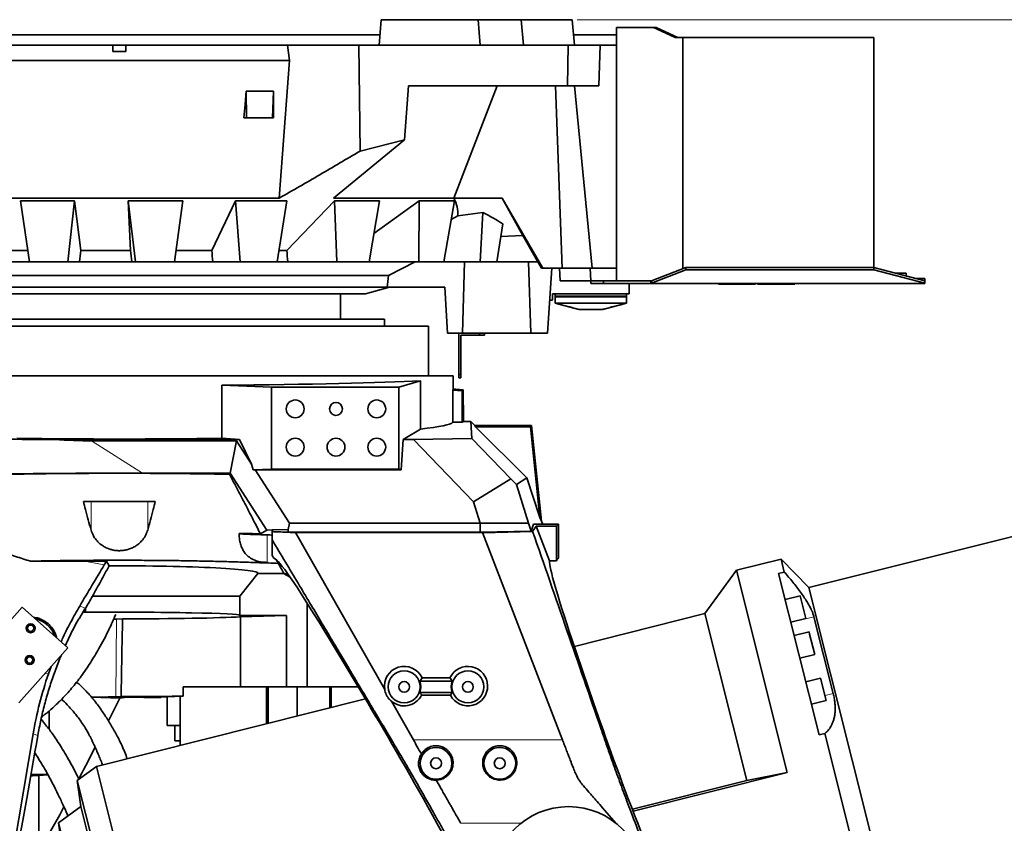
# Model space of a CAD drawing. Header units: millimetres. Extents: x 0 to 11920, y 0 to 8400.
# Tile 27 of 64: x 2821 to 3594, y 6932 to 7563. Entities that reach past the tile are written whole.
import ezdxf

# ---------------------------------------------------------------- set-up
doc = ezdxf.new("R2010")
doc.units = ezdxf.units.MM
doc.header["$LTSCALE"] = 20
doc.styles.add('SLDTEXTSTYLE0', font='TXT', dxfattribs={"width": 0.605})
doc.dimstyles.new('SLDDIMSTYLE0', dxfattribs={"dimtxt": 70, "dimasz": 70, "dimexe": 0, "dimexo": 0.0625, "dimgap": 17.5, "dimtad": 1, "dimdec": 1, "dimrnd": 1e-09, "dimzin": 12, "dimdsep": 46, "dimtxsty": 'SLDTEXTSTYLE0', "dimsah": 1, "dimcen": 0.09, "dimadec": 0, "dimazin": 3, "dimtfac": 1, "dimtofl": 0, "dimtmove": 0, "dimatfit": 3, "dimfxl": 1, "dimfrac": 2, "dimtolj": 1, "dimtzin": 12, "dimarcsym": 0})

# ---------------------------------------------------------------- blocks, each defined once
blk = doc.blocks.new('_D_11')
at = {"color": 7, "linetype": 'Continuous', "lineweight": 0}
for p, q in [((3258.88, 7562.88), (3957.47, 7562.88)), ((3927.47, 7562.88), (3927.47, 5191.88)), ((2805.72, 5191.88), (3957.47, 5191.88))]:
    blk.add_line(p, q, dxfattribs=at)
at = {"color": 7, "linetype": 'Continuous', "lineweight": 18}
for points in [[(3927.47, 7562.88), (3917.47, 7492.88), (3937.47, 7492.88)], [(3927.47, 5191.88), (3937.47, 5261.88), (3917.47, 5261.88)]]:
    blk.add_solid(points, dxfattribs=at)
at = {"color": 7, "linetype": 'Continuous', "lineweight": 18, "insert": (3837.23, 6270.44), "char_height": 70, "attachment_point": 1, "rotation": 90, "style": 'SLDTEXTSTYLE0'}
blk.add_mtext('2371', dxfattribs=at)

msp = doc.modelspace()

# ---------------------------------------------------------------- linework, layer by layer
at = {"color": 7, "linetype": 'Continuous', "lineweight": 35}
for p, q in [((3105.05, 7562.88), (3103.3, 7542.88)), ((3105.05, 7562.88), (3181.05, 7562.88)), ((3181, 7562.88), (3214.95, 7562.88)), ((3182.8, 7542.88), (3181.05, 7562.88)), ((3214.95, 7562.88), (3216.61, 7542.88)), ((3214.95, 7562.88), (3254.88, 7562.88)), ((3256.63, 7542.88), (3254.88, 7562.88)), ((3289.54, 7357.88), (3289.54, 7556.88)), ((3291.3, 7556.88), (3289.54, 7556.88)), ((3318.71, 7556.88), (3291.3, 7556.88)), ((3335.68, 7548.88), (3318.71, 7556.88)), ((3318.71, 7556.88), (3320.83, 7556.88)), ((3337.8, 7548.88), (3320.83, 7556.88)), ((2791.54, 7550.98), (3104.01, 7550.98)), ((3255.93, 7550.98), (3289.54, 7550.98)), ((3335.68, 7548.88), (3341.68, 7548.88)), ((3341.68, 7367.51), (3341.68, 7548.88)), ((3341.68, 7548.88), (3491.54, 7548.88)), ((3491.54, 7368.45), (3491.54, 7548.88)), ((2894.54, 7542.88), (2767.52, 7542.88)), ((2894.54, 7537.88), (2894.54, 7542.88)), ((2894.54, 7542.88), (2904.54, 7542.88)), ((2904.54, 7537.88), (2904.54, 7542.88)), ((3031.56, 7542.88), (2904.54, 7542.88)), ((3032.94, 7530.88), (3031.56, 7542.88)), ((3031.56, 7542.88), (3087.4, 7542.88)), ((3087.4, 7542.88), (3088.41, 7459.81)), ((3087.4, 7542.88), (3251.72, 7542.88)), ((3251.25, 7510.88), (3251.72, 7542.88)), ((3251.72, 7542.88), (3276.96, 7542.88)), ((3276.96, 7542.88), (3275.85, 7510.88)), ((3289.54, 7542.88), (3276.96, 7542.88)), ((2904.54, 7537.88), (2894.54, 7537.88)), ((3032.94, 7530.88), (2766.15, 7530.88)), ((3025.06, 7422.88), (3032.94, 7530.88)), ((3123.42, 7468.66), (3126.33, 7510.88)), ((3251.25, 7510.88), (3126.33, 7510.88)), ((3161.98, 7422.88), (3196.04, 7510.88)), ((3247.04, 7367.88), (3241.85, 7510.88)), ((3275.85, 7510.88), (3251.25, 7510.88)), ((3270.58, 7367.88), (3256.63, 7510.88)), ((2999.16, 7506.84), (3020.44, 7506.84)), ((2999.16, 7506.84), (2999.26, 7485.88)), ((3020.44, 7506.84), (3019.65, 7485.88)), ((2999.26, 7485.88), (2997.32, 7485.88)), ((3019.65, 7485.88), (2999.26, 7485.88)), ((3020.6, 7485.88), (3019.65, 7485.88)), ((3123.42, 7468.66), (3067.62, 7422.88)), ((3088.41, 7459.81), (3123.42, 7468.66)), ((3491.64, 7467.95), (3491.54, 7467.95)), ((3491.64, 7467.88), (3491.54, 7467.88)), ((3491.64, 7466.45), (3491.54, 7466.45)), ((3491.64, 7465.25), (3491.54, 7465.25)), ((3491.64, 7464.18), (3491.54, 7464.18)), ((3491.64, 7462.88), (3491.54, 7462.88)), ((3491.64, 7462.82), (3491.54, 7462.82)), ((3025.06, 7422.88), (2774.02, 7422.88)), ((2821.91, 7420.69), (2864.25, 7420.69)), ((2821.91, 7420.69), (2828.92, 7372.88)), ((2864.25, 7420.69), (2859.16, 7372.88)), ((2864.25, 7420.69), (2869.34, 7381.87)), ((2906.47, 7420.69), (2949.3, 7420.69)), ((2908.18, 7381.87), (2906.47, 7420.69)), ((2906.47, 7420.69), (2912.11, 7372.88)), ((2949.3, 7420.69), (2942.7, 7372.88)), ((2972.03, 7381.87), (2990.56, 7420.69)), ((3030.95, 7420.69), (2990.56, 7420.69)), ((2990.56, 7420.69), (2994.44, 7372.88)), ((3030.95, 7420.69), (3023.29, 7372.88)), ((3030.95, 7381.87), (3068.44, 7420.69)), ((3161.98, 7422.88), (3067.62, 7422.88)), ((3068.44, 7420.69), (3103.66, 7420.69)), ((3068.44, 7420.69), (3070.3, 7372.88)), ((3103.66, 7420.69), (3095.45, 7372.88)), ((3099.26, 7395.09), (3134.81, 7420.69)), ((3134.81, 7420.69), (3134.53, 7372.88)), ((3134.81, 7420.69), (3162.45, 7420.69)), ((3162.45, 7420.69), (3154.26, 7372.88)), ((3161.98, 7422.88), (3200.07, 7422.88)), ((3231.79, 7367.88), (3200.07, 7422.88)), ((3200.07, 7422.88), (3216.13, 7393.64)), ((3184.7, 7411.64), (3165.03, 7408.97)), ((3184.7, 7411.64), (3182.74, 7372.88)), ((3159.93, 7406), (3165.03, 7408.97)), ((3200.46, 7402.6), (3195.72, 7372.88)), ((3216.13, 7393.64), (3198.89, 7392.75)), ((3228.04, 7372.88), (3216.13, 7393.64)), ((3491.64, 7387.88), (3491.54, 7387.88)), ((3491.64, 7385.83), (3491.64, 7387.88)), ((2827.59, 7381.87), (2806.66, 7381.87)), ((2908.18, 7381.87), (2869.34, 7381.87)), ((2972.03, 7381.87), (2943.97, 7381.87)), ((3030.95, 7381.87), (3024.81, 7381.87)), ((3491.64, 7385.83), (3491.54, 7385.83)), ((3491.64, 7384.32), (3491.54, 7384.32)), ((3491.64, 7382.93), (3491.54, 7382.93)), ((3491.64, 7382.88), (3491.54, 7382.88)), ((2828.92, 7372.88), (2805.81, 7372.88)), ((2828.92, 7372.88), (2859.16, 7372.88)), ((2859.16, 7372.88), (2868.3, 7372.88)), ((2909.26, 7372.88), (2868.3, 7372.88)), ((2909.26, 7372.88), (2912.11, 7372.88)), ((2912.11, 7372.88), (2942.7, 7372.88)), ((2972.95, 7372.88), (2942.72, 7372.88)), ((2972.95, 7372.88), (2994.44, 7372.88)), ((2994.44, 7372.88), (3023.29, 7372.88)), ((3031.63, 7372.88), (3023.38, 7372.88)), ((3031.63, 7372.88), (3070.3, 7372.88)), ((3070.3, 7372.88), (3095.45, 7372.88)), ((3095.45, 7372.88), (3134.53, 7372.88)), ((3131.56, 7372.88), (3110.65, 7362.26)), ((3134.53, 7372.88), (3154.26, 7372.88)), ((3154.26, 7372.88), (3182.74, 7372.88)), ((3170.48, 7372.88), (3168.87, 7316.88)), ((3182.74, 7372.88), (3195.72, 7372.88)), ((3228.04, 7372.88), (3195.72, 7372.88)), ((3220.49, 7372.88), (3222.48, 7316.88)), ((3230.72, 7367.88), (3227.83, 7372.88)), ((3231.79, 7367.88), (3230.72, 7367.88)), ((3247.04, 7367.88), (3231.79, 7367.88)), ((3238.92, 7367.88), (3235.48, 7316.88)), ((3245.54, 7357.88), (3245.02, 7367.88)), ((3270.58, 7367.88), (3247.04, 7367.88)), ((3269.54, 7357.88), (3269.02, 7367.88)), ((3289.54, 7367.88), (3270.58, 7367.88)), ((3344.13, 7368.45), (3317.03, 7358.07)), ((3344.13, 7366.63), (3317.03, 7356.26)), ((3344.13, 7366.63), (3344.13, 7368.45)), ((3491.54, 7368.45), (3344.13, 7368.45)), ((3491.54, 7366.63), (3344.13, 7366.63)), ((3491.54, 7366.63), (3491.54, 7368.45)), ((3531.54, 7357.88), (3491.54, 7368.45)), ((3531.54, 7356.07), (3491.54, 7366.63)), ((3508.52, 7363.96), (3517.07, 7363.96)), ((3517.07, 7361.71), (3517.07, 7363.96)), ((3110.65, 7362.26), (2688.99, 7362.26)), ((3245.54, 7357.88), (3269.54, 7357.88)), ((3269.54, 7355.88), (3269.54, 7357.88)), ((3279.54, 7357.88), (3269.54, 7357.88)), ((3279.54, 7355.88), (3269.54, 7355.88)), ((3279.54, 7355.88), (3279.54, 7357.88)), ((3316.54, 7357.88), (3279.54, 7357.88)), ((3316.54, 7355.88), (3279.54, 7355.88)), ((3299.54, 7347.88), (3299.54, 7355.88)), ((3317.03, 7358.07), (3316.54, 7357.88)), ((3316.54, 7355.88), (3316.54, 7357.88)), ((3316.54, 7355.88), (3316.79, 7355.88)), ((3531.54, 7355.88), (3316.79, 7355.88)), ((3317.03, 7358.07), (3317.03, 7356.26)), ((3369.71, 7355.38), (3369.71, 7355.88)), ((3393.33, 7355.38), (3393.33, 7355.88)), ((3398.8, 7355.38), (3398.8, 7355.88)), ((3400.29, 7355.38), (3400.29, 7355.88)), ((3429.67, 7355.38), (3429.67, 7355.88)), ((3531.54, 7359.88), (3523.97, 7359.88)), ((3531.54, 7357.88), (3531.54, 7359.88)), ((3531.54, 7356.07), (3531.54, 7357.88)), ((3531.54, 7355.88), (3531.54, 7356.07)), ((3109.58, 7352.88), (2687.54, 7352.88)), ((3092.77, 7347.88), (3111.54, 7352.88)), ((3155.02, 7352.88), (3109.58, 7352.88)), ((3155.02, 7352.88), (3157.14, 7316.88)), ((3393.33, 7355.38), (3369.71, 7355.38)), ((3398.8, 7355.38), (3393.33, 7355.38)), ((3429.67, 7355.38), (3400.29, 7355.38)), ((2706.31, 7347.88), (3092.77, 7347.88)), ((3073.04, 7327.98), (3073.04, 7347.88)), ((3239.54, 7342.88), (3237.23, 7342.88)), ((3299.54, 7347.88), (3239.54, 7347.88)), ((3239.54, 7347.88), (3239.54, 7342.88)), ((3241.54, 7347.88), (3241.54, 7345.88)), ((3241.68, 7345.88), (3241.54, 7345.38)), ((3241.54, 7345.88), (3297.54, 7345.88)), ((3241.54, 7345.38), (3241.54, 7340.38)), ((3297.54, 7345.38), (3241.54, 7345.38)), ((3241.54, 7340.38), (3260.04, 7335.38)), ((3297.54, 7340.38), (3241.54, 7340.38)), ((3279.04, 7335.38), (3297.54, 7340.38)), ((3297.41, 7345.88), (3297.54, 7345.38)), ((3297.54, 7347.88), (3297.54, 7345.88)), ((3297.54, 7345.38), (3297.54, 7340.38)), ((3260.3, 7335.38), (3261.64, 7335.38)), ((3267.37, 7335.38), (3261.64, 7335.38)), ((3271.72, 7335.38), (3267.37, 7335.38)), ((3271.72, 7335.38), (3277.44, 7335.38)), ((3278.79, 7335.38), (3277.44, 7335.38)), ((3107.54, 7327.98), (2691.54, 7327.98)), ((3107.54, 7322.48), (3107.54, 7327.98)), ((3142.04, 7322.48), (2657.04, 7322.48)), ((3142.04, 7283.48), (3142.04, 7322.48)), ((3157.14, 7316.88), (3168.87, 7316.88)), ((3166.04, 7316.88), (3166.04, 7284.38)), ((3167.54, 7315.38), (3167.54, 7284.38)), ((3182.04, 7315.38), (3167.54, 7315.38)), ((3168.87, 7316.88), (3222.48, 7316.88)), ((3182.04, 7315.38), (3182.04, 7316.88)), ((3186.04, 7315.38), (3182.04, 7315.38)), ((3186.04, 7316.88), (3186.04, 7315.38)), ((3222.48, 7316.88), (3235.48, 7316.88)), ((2637.54, 7283.48), (3161.54, 7283.48)), ((3118.98, 7274.61), (3135.75, 7279.63)), ((3135.75, 7279.63), (3135.75, 7241.64)), ((3161.54, 7273.13), (3161.54, 7283.48)), ((3166.04, 7284.38), (3167.54, 7284.38)), ((3166.04, 7281.88), (3166.04, 7284.38)), ((3167.54, 7281.88), (3166.04, 7281.88)), ((3167.54, 7284.38), (3167.54, 7281.88)), ((2980.06, 7276.07), (3019.04, 7274.61)), ((2980.06, 7234.51), (2980.06, 7276.07)), ((3118.98, 7274.61), (3019.04, 7274.61)), ((3019.04, 7274.61), (3019.04, 7210.31)), ((3118.98, 7210.31), (3118.98, 7274.61)), ((3161.27, 7246.95), (3161.27, 7272.23)), ((3168.49, 7271.6), (3161.27, 7272.23)), ((3169.32, 7272.36), (3163.54, 7272.87)), ((3168.49, 7271.6), (3169.32, 7272.36)), ((3168.49, 7246.95), (3168.49, 7271.6)), ((3169.32, 7260.48), (3169.32, 7272.36)), ((3169.54, 7260.48), (3169.32, 7260.48)), ((3169.54, 7247.58), (3169.54, 7260.48)), ((3168.49, 7246.95), (3169.54, 7247.58)), ((3175.45, 7247.58), (3169.54, 7247.58)), ((3178.54, 7244.48), (3175.45, 7247.58)), ((3176.21, 7234.32), (3175.45, 7247.58)), ((3135.75, 7241.64), (3122.13, 7233.48)), ((3168.49, 7246.95), (3161.27, 7246.95)), ((3178.54, 7244.48), (3179, 7243.43)), ((3223.04, 7244.48), (3178.54, 7244.48)), ((3219.18, 7203.26), (3179, 7243.43)), ((3222.09, 7243.43), (3179, 7243.43)), ((3222.09, 7243.43), (3223.04, 7244.48)), ((3229.58, 7172.16), (3222.09, 7243.43)), ((3230.92, 7169.48), (3223.04, 7244.48)), ((2848.82, 7233.48), (2993.84, 7233.48)), ((2877.69, 7232.4), (2991.56, 7232.4)), ((2993.84, 7233.48), (2980.06, 7234.51)), ((2991.56, 7232.4), (2986.41, 7207.1)), ((3003.34, 7214.09), (2991.56, 7232.4)), ((3003.34, 7214.09), (2993.84, 7233.48)), ((3122.13, 7233.48), (3120.67, 7209.63)), ((3122.13, 7233.48), (3130.36, 7233.48)), ((3130.36, 7233.48), (3176.21, 7234.32)), ((3177.57, 7184.59), (3130.36, 7233.48)), ((3176.21, 7234.32), (3206.77, 7202.66)), ((3003.34, 7214.09), (3004.6, 7209.59)), ((3004.6, 7209.59), (3019.04, 7210.31)), ((3004.6, 7209.59), (3006.21, 7209.63)), ((3006.21, 7209.63), (3033.15, 7167.78)), ((3006.21, 7209.63), (3120.67, 7209.63)), ((3019.04, 7210.31), (3118.98, 7210.31)), ((3118.98, 7210.31), (3120.67, 7209.63)), ((2986.41, 7207.1), (2917.65, 7207.1)), ((2986.41, 7207.1), (2985.9, 7206.18)), ((3015.2, 7162.37), (2986.41, 7207.1)), ((3177.57, 7184.59), (3206.77, 7202.66)), ((3206.77, 7202.66), (3211.09, 7198.25)), ((3211.09, 7198.25), (3219.18, 7203.26)), ((3229.58, 7172.16), (3219.18, 7203.26)), ((3211.09, 7198.25), (3220.5, 7167.78)), ((2927.75, 7184.77), (2871.34, 7184.77)), ((3182.76, 7167.78), (3177.57, 7184.59)), ((3229.58, 7172.16), (3230.92, 7169.48)), ((3032.12, 7162.73), (3019.54, 7162.46)), ((3033.15, 7167.78), (3032.12, 7162.73)), ((3032.12, 7160.71), (3032.12, 7162.73)), ((3033.15, 7167.78), (3182.76, 7167.78)), ((3182.76, 7160.71), (3182.76, 7167.78)), ((3220.5, 7167.78), (3182.76, 7167.78)), ((3220.5, 7167.78), (3222.59, 7161.64)), ((3222.59, 7161.64), (3224.59, 7167.05)), ((3226.66, 7165.48), (3223.84, 7161.37)), ((3244.04, 7167.05), (3224.59, 7167.05)), ((3226.66, 7165.48), (3237.15, 7138.29)), ((3242.47, 7165.48), (3226.66, 7165.48)), ((3231.73, 7167.05), (3230.92, 7169.48)), ((3244.04, 7167.05), (3242.47, 7165.48)), ((3242.47, 7165.48), (3242.47, 7138.29)), ((3244.04, 7167.05), (3244.04, 7140.37)), ((3633.03, 7165.63), (3440.48, 7117.26)), ((3015.2, 7162.37), (3010.22, 7159.49)), ((3019.54, 7162.46), (3015.2, 7162.37)), ((3019.54, 7162.46), (3019.54, 7161.25)), ((3032.12, 7160.71), (3019.54, 7161.25)), ((3019.54, 7161.19), (3019.54, 7154.65)), ((3182.76, 7160.71), (3032.12, 7160.71)), ((3107.78, 7037.31), (3037.84, 7160.37)), ((3184.52, 7160.37), (3037.84, 7160.37)), ((3182.76, 7160.71), (3222.59, 7161.64)), ((3184.52, 7160.37), (3245.75, 7001.68)), ((3019.54, 7142.42), (3019.54, 7154.65)), ((3020.68, 7140.37), (3019.54, 7142.42)), ((3022.18, 7139.49), (3020.68, 7140.37)), ((3244.04, 7140.37), (3243.16, 7139.49)), ((3418.78, 7139.65), (3383.71, 7130.84)), ((3440.48, 7117.26), (3418.78, 7139.65)), ((3421.34, 7129.48), (3418.78, 7139.65)), ((2889.46, 7138), (2872.31, 7138)), ((2889.46, 7138), (2887.74, 7135.15)), ((2891.55, 7134.3), (2889.46, 7138)), ((3015.45, 7137.04), (3016.33, 7137.04)), ((3016.33, 7137.04), (3016.29, 7136.53)), ((3016.29, 7136.53), (3016.33, 7136.57)), ((3016.33, 7136.57), (3016.33, 7137.04)), ((3242.47, 7138.29), (3237.15, 7138.29)), ((2994.04, 7110.48), (3008.13, 7128.38)), ((3008.13, 7128.38), (3028.81, 7128.38)), ((3033.57, 7125.37), (3028.99, 7128.07)), ((3383.71, 7130.84), (3359.08, 7096.82)), ((3423.54, 6972.27), (3383.71, 7130.84)), ((3416.88, 7128.36), (3421.34, 7129.48)), ((3416.88, 7128.36), (3448.69, 7001.69)), ((3527.69, 6770.05), (3440.48, 7117.26)), ((2878.51, 7110.48), (2994.04, 7110.48)), ((2994.04, 7095.48), (2994.04, 7110.48)), ((3433.67, 7110.78), (3422.03, 7107.85)), ((3438.12, 7093.06), (3433.67, 7110.78)), ((2823.28, 7101.99), (2784.9, 7058.87)), ((2859.13, 7070.08), (2823.28, 7101.99)), ((2872.89, 7100.98), (2872.68, 7100.98)), ((2872.68, 7097.95), (2872.68, 7100.98)), ((2872.95, 7101.08), (2872.89, 7100.98)), ((2872.89, 7097.86), (2872.89, 7100.98)), ((3046.86, 7105.11), (3046.86, 7039.48)), ((2872.68, 7097.95), (2870.93, 7097.92)), ((2872.89, 7097.86), (2872.68, 7097.95)), ((3030.79, 7095.48), (2994.04, 7095.48)), ((3030.79, 7095.48), (2994.5, 7094.31)), ((2994.5, 7094.31), (2994.5, 7039.48)), ((3030.79, 7095.48), (3030.79, 7039.48)), ((3359.08, 7096.82), (3256.64, 7071.09)), ((3391.98, 6965.86), (3359.08, 7096.82)), ((3426.48, 7090.13), (3438.12, 7093.06)), ((3444.6, 7094.34), (3459.73, 7034.1)), ((2902.03, 7092.73), (2897.34, 7092.56)), ((3440.76, 7082.54), (3429.12, 7079.62)), ((3441.22, 7080.71), (3440.76, 7082.54)), ((3445.21, 7064.82), (3441.22, 7080.71)), ((2859.13, 7070.08), (2820.75, 7026.96)), ((3094.47, 7026.77), (3064.37, 7076.7)), ((3254.73, 7076.7), (3271.73, 7026.77)), ((3433.57, 7061.9), (3445.21, 7064.82)), ((2846.01, 7055.33), (2843.83, 7049.46)), ((2949.63, 7039.48), (2981.14, 7039.48)), ((2949.63, 7039.48), (2949.63, 7032.07)), ((2981.14, 7039.48), (2994.5, 7039.48)), ((2994.5, 7039.48), (3030.79, 7039.48)), ((3015.13, 7010.42), (3015.13, 7039.48)), ((3016.38, 7039.48), (3016.38, 7010.74)), ((3030.79, 7039.48), (3046.86, 7039.48)), ((3039.09, 7039.48), (3039.09, 7016.44)), ((3046.86, 7039.48), (3086.81, 7039.48)), ((3064.75, 7022.89), (3064.75, 7039.48)), ((3065.76, 7023.14), (3065.76, 7039.48)), ((3160.71, 7043.87), (3135.38, 7043.87)), ((3137.08, 7046.48), (3159, 7046.48)), ((3449.86, 7046.31), (3438.22, 7043.39)), ((3454.31, 7028.59), (3449.86, 7046.31)), ((2877.74, 7031.2), (2899.89, 7030.62)), ((2896.68, 7031.57), (2900.9, 7031.73)), ((2899.89, 7030.62), (2905.45, 7031.23)), ((2905.45, 7031.23), (2931.81, 7030.67)), ((2931.81, 7030.67), (2931.81, 7031.42)), ((2949.63, 7032.07), (2936.73, 7031.65)), ((2936.99, 7031.66), (2936.99, 7008.98)), ((2947.16, 6993.35), (2947.16, 7031.99)), ((3135.38, 7034.87), (3160.71, 7034.87)), ((3159.32, 7032.77), (3136.77, 7032.77)), ((3092.59, 7029.88), (2881.55, 6976.87)), ((2899.89, 7030.62), (2890.94, 7012.65)), ((2930.21, 7031.07), (2931.81, 7030.67)), ((3130.24, 6997.79), (3112.98, 7028.16)), ((3442.67, 7025.67), (3454.31, 7028.59)), ((2844.47, 7006.05), (2844.47, 7020.52)), ((2947.16, 7008.98), (2936.99, 7008.98)), ((2943.14, 7008.98), (2943.14, 6996.98)), ((2831.94, 7002.51), (2815.84, 6907.34)), ((3245.75, 7001.68), (3247.27, 6997.75)), ((3453.16, 7002.81), (3448.69, 7001.69)), ((3484.78, 6876.91), (3453.16, 7002.81)), ((2947.16, 6996.98), (2943.14, 6996.98)), ((3130.29, 6997.7), (3130.24, 6997.79)), ((3247.27, 6997.75), (3247.28, 6997.7)), ((2830.1, 6970.48), (2843.45, 6970.48)), ((2836.23, 6969.91), (2843.49, 6970.41)), ((2836.23, 6909.32), (2836.23, 6969.91)), ((2881.55, 6976.87), (2866.45, 6965.86)), ((2968.76, 6629.66), (2881.55, 6976.87)), ((3423.54, 6972.27), (3302.62, 6941.9)), ((3391.98, 6965.86), (3423.54, 6972.27)), ((2866.45, 6965.86), (2869.35, 6945.5)), ((2950.26, 6632.23), (2866.45, 6965.86)), ((3148.18, 6966.24), (3151.2, 6960.93)), ((3302.09, 6943.28), (3391.98, 6965.86)), ((2869.35, 6945.5), (2851.74, 6932.65)), ((2943.19, 6651.54), (2869.35, 6945.5)), ((3289.19, 6932.54), (3278.79, 6944.47)), ((2851.74, 6932.65), (2856.61, 6898.43)), ((2921.6, 6654.54), (2851.74, 6932.65)), ((3192.99, 6852.64), (3148.8, 6932.37)), ((3167.43, 6932.37), (3167.47, 6932.3)), ((3289.34, 6932.37), (3289.19, 6932.54)), ((3306.28, 6932.37), (3315.03, 6909.68))]:
    msp.add_line(p, q, dxfattribs=at)
at = {"color": 8, "linetype": 'Continuous', "lineweight": 18}
for p, q in [((2877.69, 7232.4), (2917.65, 7207.1)), ((2877.33, 7162.4), (2877.33, 7184.77)), ((2921.76, 7162.4), (2921.76, 7184.77)), ((3015.45, 7137.04), (3015.45, 7158.59)), ((2872.31, 7138), (2887.74, 7135.15)), ((2868.44, 7102.79), (2872.95, 7101.08)), ((3444.6, 7094.34), (3426.56, 7089.81)), ((2897.34, 7092.56), (2896.68, 7031.57)), ((2843.83, 7049.46), (2841.21, 7049.94)), ((2866.27, 7042.75), (2866.28, 7043.6)), ((2930.21, 7031.07), (2930.21, 7031.24)), ((3459.73, 7034.1), (3453.33, 7032.49)), ((2835.53, 7001.15), (2831.94, 7002.51)), ((3132.6, 6997.7), (3130.29, 6997.7)), ((3220, 6997.7), (3132.6, 6997.7)), ((3247.28, 6997.7), (3220, 6997.7)), ((3214.74, 6932.37), (3167.43, 6932.37))]:
    msp.add_line(p, q, dxfattribs=at)
at = {"color": 7, "linetype": 'Continuous', "lineweight": 35, "flags": 128}
for points in [[(2997.32, 7485.88), (2998.24, 7496.36), (2999.16, 7506.84)], [(3020.44, 7506.84), (3020.52, 7496.36), (3020.6, 7485.88)], [(3110.65, 7362.26), (3110.1, 7357.45), (3109.58, 7352.88)]]:
    msp.add_lwpolyline(points, dxfattribs=at)
at = {"color": 7, "linetype": 'Continuous', "lineweight": 35}
for centre, radius in [((3037.54, 7257.48), 7), ((3101.54, 7257.48), 7), ((3069.54, 7257.48), 5.1), ((3037.54, 7227.48), 7), ((3069.54, 7227.48), 7), ((3101.54, 7227.48), 7), ((2829.91, 7085.38), 3.5), ((2829.91, 7085.38), 2.5), ((2829.18, 7060.39), 3.5), ((2829.18, 7060.39), 2.5), ((3123.04, 7039.37), 12.5), ((3173.04, 7039.37), 12.5), ((3123.04, 7039.37), 4.25), ((3173.04, 7039.37), 4.25), ((3148.04, 6979.37), 12.5), ((3198.04, 6979.37), 12.5), ((3148.04, 6979.37), 4.25), ((3198.04, 6979.37), 4.25), ((3252.04, 6885.37), 60)]:
    msp.add_circle(centre, radius, dxfattribs=at)
for centre, radius, start, end in [((2829.54, 7072.88), 20.26, 18.48911, 78.17033), ((3123.04, 7039.37), 13.13, 339.95516, 20.04484), ((3173.04, 7039.37), 13.13, 159.95516, 200.04484)]:
    msp.add_arc(centre, radius, start, end, dxfattribs=at)
for centre, major_axis, ratio, start_param, end_param in [((2899.54, 7411.13), (265.6, 0), 0.287914, 6.254863, 6.437459), ((2899.54, 7375.34), (320.15, 0), 0.249445, 0.348431, 0.471899), ((3027.7, 8425.06), (300.32, 2465.12), 0.013808, 2.009432, 2.01346), ((2770.45, 8425.06), (-302.45, 2465.13), 0.004295, 4.270881, 4.274909), ((2776.16, 8425.06), (-289.37, 2465.11), 0.03248, 4.267595, 4.271623), ((2790.28, 8425.06), (-256.87, 2465.08), 0.058617, 4.2653, 4.269327), ((2899.54, 7282.6), (262, 0), 0.026186, 5.024745, 5.835702), ((2899.54, 7296.18), (261.99, -23.1), 0.087151, 6.245051, 6.285165), ((3163.54, 7273.09), (2.5, -0.22), 0.087151, 3.789931, 4.720072), ((2899.54, 7247.58), (262, 0), 0.052408, 5.835702, 6.237368), ((2864.45, 7240.78), (261.96, -0.32), 0.027981, 4.495402, 4.652689), ((2899.54, 7247.58), (262, 0), 0.052408, 4.400033, 5.024745), ((2561.92, 7432.34), (407.64, -167.02), 0.269623, 5.597188, 5.701173), ((2929.24, 7199.76), (261.96, -0.32), 0.027981, 1.61508, 2.154108), ((3047.54, 7159.73), (54, 0), 0.026186, 3.140691, 4.075898), ((2899.54, 7154.48), (195, 0), 0.026186, 0.907505, 0.934305), ((3115.75, 6969.72), (-94.46, 169.94), 0.045807, 5.367612, 6.20537), ((3243.62, 6969.72), (0, 170), 0.052408, 0.05236, 0.129643), ((2989.89, 7120.18), (1871.15, -0.92), 0.00951, 1.633678, 1.656451), ((2908.58, 7135.23), (187.29, 311.06), 0.049067, 1.600596, 1.704757), ((2899.54, 7128.62), (108.67, 0), 0.052452, 6.241946, 7.927595), ((2899.54, 7128.38), (195, 0), 0.052408, 0.876929, 0.928679), ((2899.48, 7379.98), (-212.78, 384.91), 0.025354, 2.232246, 2.270182), ((3303.44, 6969.72), (-65.77, 169.97), 0.048877, 0.110733, 0.871208), ((2899.48, 7119.2), (213, 0), 0.052408, 0.900727, 0.917245), ((2899.54, 7136.11), (94.4, 157.55), 0.026938, 1.750308, 1.811114), ((3123.15, 6949.28), (50.75, 295.99), 0.971424, 1.205795, 1.217575), ((2968.42, 7007.88), (446.1, 137.55), 0.240406, 1.72264, 1.724084), ((3123.15, 6949.28), (50.75, 295.99), 0.971424, 1.217575, 1.236044), ((2899.54, 7095.48), (94.5, 0), 0.026186, 0, 1.856687), ((2899.54, 7095.48), (105, 0), 0.026186, 4.73605, 5.842125), ((2880.95, 7092.86), (20, 0), 0.026179, 5.495954, 5.672237), ((2899.54, 2948.54), (86.03, 6992.46), 0.00861, 0.936537, 0.947326), ((3123.04, 7039.94), (0, 15.5), 0.999326, 5.147987, 8.024471), ((3173.04, 7039.94), (0, 15.5), 0.999326, 2.052032, 7.418384), ((3127.31, 6947.71), (-161.07, 256.7), 0.984106, 0.673604, 0.834928), ((2880.29, 7031.88), (20, 0), 0.026179, 4.576657, 5.672237), ((2899.54, 7034.48), (105, 0), 0.026186, 4.725261, 5.209625), ((2960.05, 7031.15), (30, 0), 0.026186, 2.460914, 3.246312), ((3123.04, 7039.94), (0, 15.5), 0.999326, 2.434549, 4.231153), ((3139.81, 6932.37), (-83.35, 149.95), 0.045807, 4.686933, 5.367612), ((3314.7, 6932.37), (-58.03, 149.97), 0.048877, 0.871208, 1.551887), ((2899.54, 7323.11), (104.86, 568.26), 0.00951, 2.174893, 2.612408), ((2899.54, 6964.05), (105, 0), 0.069927, 2.218072, 2.295582)]:
    msp.add_ellipse(centre, major_axis=major_axis, ratio=ratio, start_param=start_param, end_param=end_param, dxfattribs=at)
for points, knots in [([(3491.64, 7466.45), (3491.64, 7466.61), (3491.64, 7466.94), (3491.64, 7467.39), (3491.64, 7467.84), (3491.64, 7467.87), (3491.64, 7467.88)], [0, 0, 0, 0, 0.187143, 0.374319, 0.560786, 1, 1, 1, 1]), ([(3491.64, 7465.25), (3491.64, 7465.31), (3491.64, 7465.41), (3491.64, 7465.73), (3491.64, 7466.09), (3491.64, 7466.33), (3491.64, 7466.45)], [0, 0, 0, 0, 0.280211, 0.55967, 0.779709, 1, 1, 1, 1]), ([(3491.64, 7464.18), (3491.64, 7464.31), (3491.64, 7464.57), (3491.64, 7464.98), (3491.64, 7465.15), (3491.64, 7465.25)], [0, 0, 0, 0, 0.280336, 0.5608, 1, 1, 1, 1]), ([(3491.64, 7462.88), (3491.64, 7462.89), (3491.64, 7462.9), (3491.64, 7463.18), (3491.64, 7463.66), (3491.64, 7464), (3491.64, 7464.18)], [0, 0, 0, 0, 0.281116, 0.560026, 0.780112, 1, 1, 1, 1]), ([(3025.06, 7422.88), (3035.65, 7428.95), (3056.84, 7441.08), (3077.89, 7453.57), (3088.41, 7459.81)], [0, 0, 0, 0, 0.49998, 1, 1, 1, 1]), ([(3491.64, 7384.32), (3491.64, 7384.57), (3491.64, 7385.07), (3491.64, 7385.79), (3491.64, 7385.81), (3491.64, 7385.83)], [0, 0, 0, 0, 0.280751, 0.559708, 1, 1, 1, 1]), ([(3491.64, 7382.93), (3491.64, 7382.97), (3491.64, 7383.06), (3491.64, 7383.45), (3491.64, 7383.88), (3491.64, 7384.17), (3491.64, 7384.32)], [0, 0, 0, 0, 0.280013, 0.55891, 0.779396, 1, 1, 1, 1]), ([(3317.03, 7356.26), (3316.99, 7356.19), (3316.91, 7356.07), (3316.83, 7355.94), (3316.79, 7355.88)], [0, 0, 0, 0, 0.502645, 1, 1, 1, 1]), ([(3241.54, 7340.38), (3244.6, 7339.61), (3250.71, 7338.05), (3257.41, 7336.32), (3261.06, 7335.51), (3261.64, 7335.38)], [0, 0, 0, 0, 0.4564872, 0.9129789, 1, 1, 1, 1]), ([(3297.54, 7340.38), (3294.49, 7339.61), (3288.37, 7338.05), (3281.68, 7336.32), (3278.03, 7335.51), (3277.44, 7335.38)], [0, 0, 0, 0, 0.456487, 0.912979, 1, 1, 1, 1]), ([(2785.04, 7205.55), (2788.04, 7205.63), (2794.05, 7205.78), (2803.29, 7205.99), (2812.68, 7206.18), (2822.3, 7206.35), (2832.1, 7206.5), (2842.1, 7206.63), (2852.21, 7206.75), (2862.49, 7206.84), (2872.9, 7206.9), (2883.45, 7206.95), (2894.05, 7206.97), (2904.76, 7206.97), (2915.54, 7206.95), (2926.39, 7206.9), (2937.23, 7206.83), (2947.64, 7206.74), (2957.6, 7206.63), (2967.12, 7206.5), (2976.58, 7206.35), (2982.79, 7206.24), (2985.9, 7206.18)], [0, 0, 0, 0, 0.048436, 0.096947, 0.145685, 0.1945, 0.244188, 0.293957, 0.343972, 0.394069, 0.44507, 0.496158, 0.547513, 0.598957, 0.651427, 0.703994, 0.75685, 0.809804, 0.857176, 0.904618, 0.952273, 1, 1, 1, 1]), ([(2985.9, 7206.18), (2988.12, 7202.01), (2992.56, 7193.65), (2998.8, 7181.73), (3004.75, 7170.24), (3008.4, 7163.08), (3010.22, 7159.49)], [0, 0, 0, 0, 0.248877, 0.498184, 0.748851, 1, 1, 1, 1]), ([(2877.33, 7162.4), (2875.86, 7167.71), (2873.83, 7175.03), (2871.88, 7182.67), (2871.34, 7184.77)], [0, 0, 0, 0, 0.724381, 1, 1, 1, 1]), ([(2927.75, 7184.77), (2927.21, 7182.67), (2925.26, 7175.03), (2923.23, 7167.71), (2921.76, 7162.4)], [0, 0, 0, 0, 0.275619, 1, 1, 1, 1]), ([(2921.76, 7162.4), (2921.32, 7161.11), (2920.42, 7158.5), (2918.22, 7155.12), (2915.56, 7152.26), (2912.83, 7150.14), (2909.87, 7148.47), (2907.01, 7147.34), (2904.06, 7146.59), (2901.16, 7146.22), (2898.19, 7146.2), (2895.31, 7146.54), (2892.57, 7147.2), (2889.76, 7148.22), (2886.92, 7149.71), (2883.93, 7151.89), (2881.23, 7154.66), (2878.79, 7158.24), (2877.85, 7160.92), (2877.33, 7162.4)], [0, 0, 0, 0, 0.082483, 0.166904, 0.229566, 0.293697, 0.342758, 0.393083, 0.434624, 0.477326, 0.518896, 0.561782, 0.601839, 0.642847, 0.697857, 0.754451, 0.828665, 0.904981, 1, 1, 1, 1]), ([(2993.54, 7159.73), (2996.37, 7159.69), (3002.03, 7159.62), (3007.49, 7159.53), (3010.22, 7159.49)], [0, 0, 0, 0, 0.499516, 1, 1, 1, 1]), ([(2993.54, 7159.73), (2993.62, 7157.95), (2993.74, 7154.82), (2994.76, 7150.68), (2996.2, 7147.19), (2998.37, 7143.88), (3001.44, 7140.94), (3005.47, 7138.69), (3010.15, 7137.3), (3013.68, 7137.13), (3015.45, 7137.04)], [0, 0, 0, 0, 0.149775, 0.264371, 0.379204, 0.493643, 0.626975, 0.760161, 0.88011, 1, 1, 1, 1]), ([(3037.84, 7160.37), (3035.05, 7160.49), (3029.91, 7160.72), (3023.82, 7160.99), (3020.52, 7161.14), (3019.54, 7161.19)], [0, 0, 0, 0, 0.455791, 0.838247, 1, 1, 1, 1]), ([(3223.84, 7161.37), (3220.63, 7161.27), (3214.2, 7161.08), (3204.4, 7160.83), (3194.52, 7160.59), (3187.85, 7160.44), (3184.52, 7160.37)], [0, 0, 0, 0, 0.252916, 0.505831, 0.752755, 1, 1, 1, 1]), ([(3310.77, 6915.93), (3309.24, 6919.87), (3306.2, 6927.75), (3302.13, 6938.32), (3298.61, 6947.6), (3295.63, 6955.54), (3292.75, 6963.33), (3289.98, 6970.92), (3287.34, 6978.26), (3284.39, 6986.6), (3281.21, 6995.78), (3261.05, 7054.09), (3241.84, 7109.47), (3223.84, 7161.37)], [0, 0, 0, 0, 0.042237, 0.084441, 0.113133, 0.141866, 0.170554, 0.198936, 0.227362, 0.255743, 0.299661, 0.3436, 1, 1, 1, 1]), ([(3019.54, 7154.65), (3023.01, 7148.83), (3029.76, 7137.51), (3039.6, 7121.02), (3048.86, 7105.49), (3057.54, 7090.93), (3065.64, 7077.34), (3072.9, 7065.16), (3079.36, 7054.33), (3085.06, 7044.77), (3089.79, 7036.84), (3093.63, 7030.41), (3095.93, 7026.55), (3097.37, 7024.13), (3098.01, 7023.05), (3098.65, 7021.99), (3099.27, 7020.94), (3099.89, 7019.91), (3100.49, 7018.9), (3102.32, 7015.84), (3105.37, 7010.72), (3109.61, 7003.61), (3113.94, 6996.33), (3118.2, 6989.21), (3122.92, 6981.25), (3128.12, 6972.35), (3133.92, 6962.3), (3139.84, 6951.91), (3145.27, 6942.27), (3150.12, 6933.56), (3154.55, 6925.56), (3159.51, 6916.62), (3163.23, 6909.9), (3165.57, 6905.69), (3166.14, 6904.65), (3166.72, 6903.61), (3167.29, 6902.58), (3167.87, 6901.54), (3168.44, 6900.5), (3169.02, 6899.46), (3169.55, 6898.5), (3170.14, 6897.44), (3170.93, 6896.01), (3172.09, 6893.92), (3173.65, 6891.11), (3175.05, 6888.57), (3176.2, 6886.5), (3176.98, 6885.1), (3177.79, 6883.63), (3178.65, 6882.08), (3179.56, 6880.45), (3180.5, 6878.75), (3185.1, 6870.44), (3189.39, 6862.7), (3193.35, 6855.56)], [0, 0, 0, 0, 0.062209, 0.120973, 0.176292, 0.228165, 0.276592, 0.321575, 0.358309, 0.392376, 0.423774, 0.443036, 0.461135, 0.465038, 0.468883, 0.472669, 0.476397, 0.480066, 0.483676, 0.487228, 0.512786, 0.538343, 0.563254, 0.590392, 0.614926, 0.646691, 0.678588, 0.710811, 0.742984, 0.766155, 0.789278, 0.814912, 0.846582, 0.849693, 0.852803, 0.855914, 0.859024, 0.862135, 0.865245, 0.868356, 0.871466, 0.873885, 0.877907, 0.884317, 0.89274, 0.903174, 0.907141, 0.911336, 0.915759, 0.92041, 0.92529, 0.930397, 0.935733, 1, 1, 1, 1]), ([(2806.47, 7145.99), (2810.31, 7144.53), (2818.01, 7141.61), (2825.88, 7139.2), (2829.82, 7137.99)], [0, 0, 0, 0, 0.499545, 1, 1, 1, 1]), ([(2829.82, 7137.99), (2829.89, 7137.99), (2834.24, 7138.09), (2843.01, 7138.25), (2856.47, 7138.45), (2870.32, 7138.6), (2884.79, 7138.69), (2899.75, 7138.72), (2915.2, 7138.68), (2930.72, 7138.58), (2945.98, 7138.41), (2960.81, 7138.17), (2975.16, 7137.87), (2989.15, 7137.5), (3000.56, 7137.14), (3009.56, 7136.81), (3014.04, 7136.62), (3016.29, 7136.53)], [0, 0, 0, 0, 0.0011878, 0.071109, 0.1414282, 0.2129913, 0.2849814, 0.3621149, 0.4397843, 0.5191437, 0.599087, 0.6762034, 0.7538547, 0.8331923, 0.9131122, 0.9565089, 1, 1, 1, 1]), ([(2878.51, 7110.48), (2880.64, 7114.39), (2884.9, 7122.2), (2889.33, 7130.27), (2891.55, 7134.3)], [0, 0, 0, 0, 0.499772, 1, 1, 1, 1]), ([(3421.34, 7129.48), (3422.47, 7128.16), (3424.75, 7125.52), (3428.02, 7121.56), (3431.15, 7117.6), (3434.07, 7113.71), (3436.73, 7109.95), (3439.1, 7106.28), (3441.17, 7102.73), (3442.76, 7099.54), (3443.92, 7096.73), (3444.37, 7095.14), (3444.6, 7094.34)], [0, 0, 0, 0, 0.101308, 0.202608, 0.306474, 0.410326, 0.511816, 0.613291, 0.718777, 0.824247, 0.911743, 1, 1, 1, 1]), ([(2868.44, 7102.79), (2866.01, 7098.52), (2861.14, 7089.97), (2856.37, 7080.55), (2854.18, 7075.42), (2853.89, 7074.74)], [0, 0, 0, 0, 0.463725, 0.929483, 1, 1, 1, 1]), ([(2832.34, 7093.92), (2833.01, 7093.84), (2834.86, 7093.63), (2837.77, 7092.62), (2841.2, 7090.88), (2844.27, 7088.49), (2846.85, 7085.57), (2848.73, 7082.48), (2849.89, 7079.89), (2850.21, 7078.33), (2850.29, 7077.95)], [0, 0, 0, 0, 0.078217, 0.217357, 0.3565, 0.527017, 0.669119, 0.811232, 0.953235, 1, 1, 1, 1]), ([(2838.52, 7015.69), (2839.48, 7016.42), (2842.48, 7018.7), (2847.91, 7023.38), (2854.89, 7030.09), (2862.37, 7038.4), (2869.8, 7047.87), (2876.94, 7058.28), (2884.27, 7070.49), (2890.96, 7083.12), (2894.98, 7092.25), (2896.71, 7096.19)], [0, 0, 0, 0, 0.0357527, 0.1127216, 0.2138733, 0.3248999, 0.4462623, 0.5734261, 0.7017332, 0.8715274, 1, 1, 1, 1]), ([(2867.63, 7092.86), (2865.74, 7089.32), (2862.04, 7082.4), (2858.78, 7075.28), (2857.19, 7071.8)], [0, 0, 0, 0, 0.510784, 1, 1, 1, 1]), ([(2854.03, 7064.34), (2853.44, 7062.98), (2851.28, 7057.91), (2847.99, 7048.89), (2844.15, 7037.3), (2840.79, 7025.43), (2837.86, 7013.39), (2836.31, 7005.23), (2835.53, 7001.15)], [0, 0, 0, 0, 0.067732, 0.250846, 0.437488, 0.624128, 0.812067, 1, 1, 1, 1]), ([(2905.7, 6982.94), (2905.08, 6984.67), (2903.76, 6988.34), (2901.51, 6993.49), (2899.17, 6998.31), (2896.8, 7002.75), (2894.37, 7007.01), (2891.92, 7011.11), (2889.45, 7015.06), (2886.91, 7018.98), (2884.29, 7022.8), (2881.36, 7026.8), (2878.04, 7030.94), (2873.52, 7035.99), (2869.53, 7040.12), (2866.47, 7042.6), (2865.87, 7043.08)], [0, 0, 0, 0, 0.07361, 0.156655, 0.234831, 0.3059998, 0.3742428, 0.4426128, 0.5114663, 0.5736638, 0.6359029, 0.7040549, 0.7789764, 0.8504121, 0.9707547, 1, 1, 1, 1]), ([(3137.08, 7046.48), (3136.76, 7045.96), (3136.22, 7045.09), (3135.62, 7044.22), (3135.38, 7043.87)], [0, 0, 0, 0, 0.599954, 1, 1, 1, 1]), ([(3160.71, 7043.87), (3160.41, 7044.31), (3159.82, 7045.18), (3159.27, 7046.05), (3159, 7046.48)], [0, 0, 0, 0, 0.500545, 1, 1, 1, 1]), ([(3107.78, 7037.31), (3107.91, 7036.64), (3108.17, 7035.28), (3108.96, 7033.24), (3110.08, 7031.24), (3111.48, 7029.49), (3112.51, 7028.57), (3112.98, 7028.16)], [0, 0, 0, 0, 0.170141, 0.345231, 0.57222, 0.805741, 1, 1, 1, 1]), ([(3135.38, 7034.87), (3135.68, 7034.44), (3136.16, 7033.74), (3136.6, 7033.03), (3136.77, 7032.77)], [0, 0, 0, 0, 0.620229, 1, 1, 1, 1]), ([(3159.32, 7032.77), (3159.64, 7033.27), (3160.09, 7033.97), (3160.57, 7034.68), (3160.71, 7034.87)], [0, 0, 0, 0, 0.719637, 1, 1, 1, 1]), ([(3459.73, 7034.1), (3460.01, 7032.87), (3460.58, 7030.42), (3461.08, 7026.85), (3461.31, 7023.39), (3461.24, 7020.13), (3460.91, 7017.11), (3460.33, 7014.31), (3459.52, 7011.72), (3458.2, 7008.71), (3456.19, 7005.53), (3454.17, 7003.72), (3453.16, 7002.81)], [0, 0, 0, 0, 0.084629, 0.169261, 0.256691, 0.344128, 0.428667, 0.513214, 0.599836, 0.686464, 0.842091, 1, 1, 1, 1]), ([(2854.18, 7029.57), (2855.65, 7028.19), (2858.3, 7025.7), (2861.69, 7022), (2864.66, 7018.54), (2867.4, 7015.06), (2870.09, 7011.32), (2872.88, 7007), (2875.14, 7003.03), (2876.77, 6999.9), (2877.74, 6997.96), (2878.49, 6996.42), (2879.2, 6994.91), (2880.08, 6993.02), (2881.25, 6990.43), (2882.66, 6987.21), (2884.23, 6983.51), (2885.52, 6980.41), (2886.2, 6978.56), (2886.38, 6978.08)], [0, 0, 0, 0, 0.096465, 0.174215, 0.245951, 0.320499, 0.39532, 0.482387, 0.578695, 0.620167, 0.658459, 0.687006, 0.705924, 0.739366, 0.783536, 0.838226, 0.90315, 0.974902, 1, 1, 1, 1]), ([(2867.85, 6966.88), (2867.01, 6968.55), (2864.98, 6972.63), (2861.62, 6978.95), (2857.89, 6985.6), (2854.3, 6991.62), (2850.92, 6996.92), (2847.94, 7001.3), (2845.19, 7005.13), (2842.38, 7008.82), (2839.99, 7011.82), (2838.46, 7013.57), (2838.11, 7013.98)], [0, 0, 0, 0, 0.103591, 0.252437, 0.391817, 0.518184, 0.630721, 0.729189, 0.800022, 0.880622, 0.972371, 1, 1, 1, 1]), ([(3130.29, 6997.7), (3131.3, 6995.94), (3133.34, 6992.34), (3135.48, 6988.58), (3136.57, 6986.66)], [0, 0, 0, 0, 0.4896979, 1, 1, 1, 1]), ([(3136.57, 6986.66), (3136.6, 6986.7), (3137.07, 6987.48), (3138.14, 6988.88), (3139.94, 6990.5), (3141.86, 6991.7), (3143.81, 6992.53), (3145.9, 6993.04), (3148.64, 6993.27), (3151.96, 6992.76), (3155.11, 6991.29), (3157.42, 6989.43), (3159.06, 6987.49), (3160.28, 6985.36), (3161.09, 6983.06), (3161.49, 6980.62), (3161.43, 6978.09), (3160.89, 6975.59), (3159.89, 6973.23), (3158.51, 6971.16), (3156.79, 6969.41), (3154.87, 6968.03), (3152.78, 6967.04), (3150.55, 6966.38), (3148.98, 6966.29), (3148.18, 6966.24)], [0, 0, 0, 0, 0.0031765, 0.0508798, 0.0985445, 0.1354068, 0.1722439, 0.2092907, 0.246322, 0.3125582, 0.3783386, 0.4274013, 0.4734434, 0.5195074, 0.5654652, 0.6114207, 0.6591596, 0.7068785, 0.7523882, 0.797876, 0.8395898, 0.881291, 0.920062, 0.958828, 1, 1, 1, 1]), ([(3207.81, 6988.91), (3207.3, 6989.41), (3206.28, 6990.4), (3204.43, 6991.6), (3202.37, 6992.51), (3200.21, 6993.04), (3198.07, 6993.21), (3195.42, 6993.01), (3192.27, 6992.05), (3189.56, 6990.26), (3187.71, 6988.35), (3186.45, 6986.57), (3185.46, 6984.52), (3184.8, 6982.2), (3184.56, 6979.73), (3184.79, 6977.19), (3185.5, 6974.73), (3186.64, 6972.47), (3188.17, 6970.49), (3189.94, 6968.88), (3191.95, 6967.64), (3194.06, 6966.78), (3196.25, 6966.3), (3198.44, 6966.18), (3200.61, 6966.43), (3202.69, 6967.01), (3204.63, 6967.91), (3206.41, 6969.11), (3207.97, 6970.57), (3209.3, 6972.28), (3210.33, 6974.18), (3211.07, 6976.27), (3211.45, 6978.48), (3211.47, 6980.8), (3211.08, 6983.13), (3210.29, 6985.31), (3209.21, 6987.26), (3208.28, 6988.36), (3207.81, 6988.91)], [0, 0, 0, 0, 0.025946, 0.051876, 0.077981, 0.104066, 0.127265, 0.150464, 0.193342, 0.238632, 0.264428, 0.290234, 0.319619, 0.349007, 0.380474, 0.41193, 0.442689, 0.473432, 0.501789, 0.530134, 0.556273, 0.582407, 0.607228, 0.632049, 0.656325, 0.680603, 0.704904, 0.72921, 0.754071, 0.778939, 0.804981, 0.831031, 0.858918, 0.886813, 0.916903, 0.946994, 0.973501, 1, 1, 1, 1]), ([(3247.28, 6997.7), (3247.75, 6996.5), (3248.69, 6994.06), (3250.15, 6990.26), (3251.59, 6986.53), (3252.79, 6983.42), (3253.8, 6980.82), (3254.75, 6978.39), (3255.71, 6975.87), (3256.6, 6973.53), (3257.44, 6971.51), (3258.82, 6968.63), (3260.84, 6965.26), (3264.22, 6961.11), (3267.53, 6957.37), (3271.09, 6953.28), (3274.68, 6949.18), (3277.33, 6946.14), (3278.79, 6944.47)], [0, 0, 0, 0, 0.06918, 0.139649, 0.211411, 0.273009, 0.306331, 0.349406, 0.401127, 0.436968, 0.469769, 0.505735, 0.588138, 0.652614, 0.752472, 0.817197, 0.899706, 1, 1, 1, 1]), ([(2833.12, 6987.57), (2833.3, 6987.31), (2834.56, 6985.46), (2836.92, 6981.71), (2840.34, 6976.06), (2843.95, 6969.66), (2847.71, 6962.61), (2851.49, 6955.05), (2855.14, 6947.26), (2857.69, 6941.59), (2859.02, 6938.56), (2859.22, 6938.11)], [0, 0, 0, 0, 0.015488, 0.113815, 0.228298, 0.358684, 0.500991, 0.654929, 0.817027, 0.973001, 1, 1, 1, 1]), ([(2880.53, 6992.02), (2876.66, 6984.38), (2872.43, 6976.05), (2868.06, 6967.87), (2867.7, 6967.19)], [0, 0, 0, 0, 0.916086, 1, 1, 1, 1]), ([(3136.57, 6986.66), (3135.99, 6985.65), (3135.1, 6984.13), (3134.47, 6981.62), (3134.21, 6979.09), (3134.57, 6976.03), (3135.87, 6972.83), (3137.62, 6970.46), (3139.54, 6968.75), (3141.6, 6967.48), (3143.97, 6966.58), (3146.25, 6966.19), (3147.65, 6966.22), (3148.18, 6966.24)], [0, 0, 0, 0, 0.118044, 0.179261, 0.242809, 0.350665, 0.450766, 0.559024, 0.638795, 0.720854, 0.826112, 0.934379, 1, 1, 1, 1]), ([(3151.2, 6960.93), (3151.8, 6959.86), (3153.06, 6957.65), (3155.01, 6954.22), (3157.08, 6950.58), (3158.98, 6947.23), (3160.81, 6944.02), (3162.65, 6940.77), (3164.9, 6936.81), (3166.54, 6933.93), (3167.43, 6932.37)], [0, 0, 0, 0, 0.114009, 0.235079, 0.363209, 0.498401, 0.586714, 0.699752, 0.837514, 1, 1, 1, 1]), ([(2856.01, 6945.28), (2854.91, 6943.21), (2848.45, 6931.07), (2841.77, 6919.18), (2836.23, 6909.32)], [0, 0, 0, 0, 0.170428, 1, 1, 1, 1])]:
    msp.add_open_spline(points, degree=3, knots=knots, dxfattribs=at)

# ---------------------------------------------------------------- dimensions: what is measured, and where the dimension line sits
at = {"color": 7, "linetype": 'Continuous', "lineweight": 18}
dim = msp.add_linear_dim(base=(3927.47, 5191.88), p1=(3254.88, 7562.88), p2=(2801.72, 5191.88), angle=90, dimstyle='SLDDIMSTYLE0', dxfattribs=at)
dim.commit()
dim.dimension.update_dxf_attribs({"geometry": '_D_11', "text_midpoint": (3927.47, 6377.38), "dimtype": 160})

doc.saveas('drawing.dxf')
